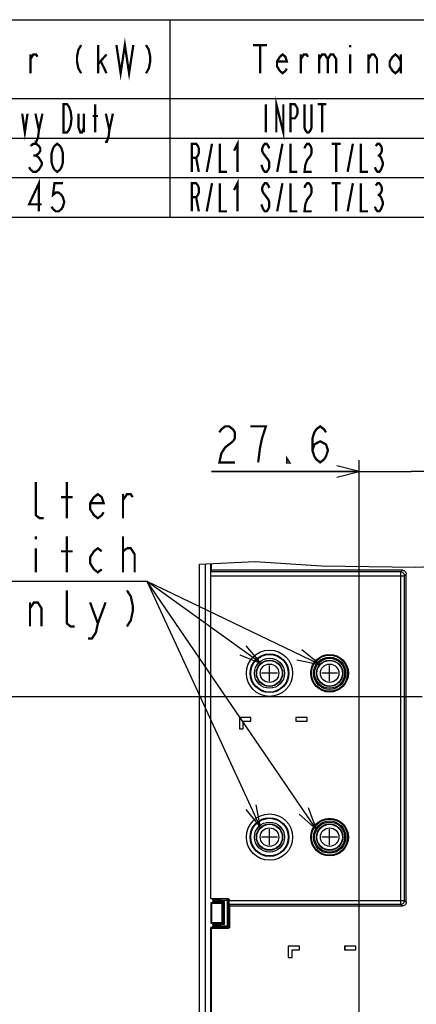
# Model space of a CAD drawing. Extents: x 28 to 410, y 32 to 287.
# Tile 71 of 78: x 253 to 288, y 200 to 287. Entities that reach past the tile are written whole.
import ezdxf

# ---------------------------------------------------------------- set-up
doc = ezdxf.new("R2010")
doc.units = 0
doc.header["$LTSCALE"] = 23.1
doc.layers.get('0').update_dxf_attribs({"linetype": 'CONTINUOUS'})
for name, color, linetype in [('ALL_AXIS', 7, 'CONTINUOUS'), ('ALL_CURVE', 7, 'CONTINUOUS'), ('ALL_DIM', 7, 'CONTINUOUS'), ('ALL_FEATURES', 7, 'CONTINUOUS'), ('ALL_NOTE', 7, 'CONTINUOUS')]:
    doc.layers.add(name, color=color, linetype=linetype)
doc.dimstyles.get("Standard").update_dxf_attribs({"dimtxt": 2.5, "dimasz": 2.5, "dimexe": 1.25, "dimexo": 0.625, "dimtad": 1, "dimcen": 2.5, "dimazin": 3, "dimtfac": 1, "dimtmove": 0, "dimatfit": 3})

# ---------------------------------------------------------------- blocks, each defined once
blk = doc.blocks.new('_OPEN')
at = {"color": 0, "linetype": 'BYBLOCK'}
for p, q in [((0, 0), (-1, 0.25)), ((-1, -0.25), (0, 0)), ((-1, 0), (0, 0))]:
    blk.add_line(p, q, dxfattribs=at)
blk = doc.blocks.new('*D14')
at = {"layer": 'ALL_DIM', "color": 2, "linetype": 'CONTINUOUS'}
for p, q in [((288.369, 226.934), (250.154, 226.934)), ((251.154, 226.934), (251.154, 192.518)), ((251.154, 158.101), (251.154, 192.518)), ((279.802, 158.101), (250.154, 158.101))]:
    blk.add_line(p, q, dxfattribs=at)
at = {"layer": 'ALL_DIM', "color": 2, "linetype": 'CONTINUOUS', "xscale": 2, "yscale": 2, "zscale": 2}
for p, rotation in [((251.154, 226.934), 90), ((251.154, 158.101), 270)]:
    blk.add_blockref('_OPEN', p, dxfattribs=dict(at, rotation=rotation))
blk = doc.blocks.new('*D20')
at = {"layer": 'ALL_DIM', "color": 2, "linetype": 'CONTINUOUS'}
for p, q in [((282.802, 159.101), (282.802, 247.935)), ((292.002, 227.934), (292.002, 247.935)), ((282.802, 246.935), (269.7, 246.935)), ((269.7, 246.935), (287.402, 246.935)), ((297.002, 246.935), (287.402, 246.935)), ((292.002, 246.935), (297.002, 246.935))]:
    blk.add_line(p, q, dxfattribs=at)
at = {"layer": 'ALL_DIM', "color": 2, "linetype": 'CONTINUOUS', "xscale": 2, "yscale": 2, "zscale": 2}
blk.add_blockref('_OPEN', (282.802, 246.935), dxfattribs=at)
at = {"layer": 'ALL_DIM', "color": 2, "linetype": 'CONTINUOUS', "xscale": 2, "yscale": 2, "zscale": 2, "rotation": 180}
blk.add_blockref('_OPEN', (292.002, 246.935), dxfattribs=at)

msp = doc.modelspace()

# ---------------------------------------------------------------- linework, layer by layer
at = {"color": 2, "linetype": 'CONTINUOUS'}
for p, q in [((170, 287), (410, 287)), ((266, 287), (266, 269.5)), ((222, 280), (310, 280)), ((170, 276.5), (410, 276.5)), ((170, 273), (410, 273)), ((170, 269.5), (410, 269.5))]:
    msp.add_line(p, q, dxfattribs=at)
at = {"color": 7, "linetype": 'CONTINUOUS'}
for p, q in [((268.635, 238.721), (273.569, 238.935)), ((273.569, 238.935), (279.439, 238.559)), ((279.439, 238.559), (287.826, 238.443)), ((287.826, 238.443), (295.815, 238.743))]:
    msp.add_line(p, q, dxfattribs=at)
at = {"color": 2, "linetype": 'CONTINUOUS', "const_width": 0.2}
for points in [[(254.375, 270), (254.375, 272.5), (253.5, 270.625), (254.625, 270.625)], [(256.5, 272.5), (255.75, 272.5), (255.625, 271.458), (255.875, 271.667), (256.125, 271.667), (256.375, 271.458), (256.5, 271.25), (256.625, 270.833), (256.5, 270.417), (256.375, 270.208), (256.125, 270), (255.875, 270), (255.625, 270.208), (255.5, 270.417)], [(267.937, 270), (267.937, 272.5), (268.328, 272.5), (268.484, 272.292), (268.562, 272.083), (268.562, 271.667), (268.484, 271.458), (268.328, 271.25), (267.937, 271.25)], [(269.266, 270), (269.734, 272.5)], [(270.437, 272.5), (270.437, 270), (271.062, 270)], [(271.688, 271.875), (272, 272.5), (272, 270)], [(274.813, 272.083), (274.734, 272.292), (274.578, 272.5), (274.422, 272.5), (274.266, 272.292), (274.188, 272.083), (274.188, 271.875), (274.266, 271.667), (274.422, 271.458), (274.578, 271.25), (274.734, 271.042), (274.813, 270.833), (274.813, 270.417), (274.734, 270.208), (274.578, 270), (274.422, 270), (274.266, 270.208), (274.188, 270.417), (274.109, 270.625)], [(275.516, 270), (275.984, 272.5)], [(276.688, 272.5), (276.688, 270), (277.313, 270)], [(277.938, 272.083), (278.016, 272.292), (278.172, 272.5), (278.328, 272.5), (278.484, 272.292), (278.562, 272.083), (278.562, 271.667), (278.484, 271.458), (278.328, 271.25), (278.172, 271.042), (278.016, 270.625), (277.938, 270), (278.562, 270)], [(280.359, 272.5), (281.141, 272.5)], [(280.75, 272.5), (280.75, 270)], [(281.766, 270), (282.234, 272.5)], [(282.937, 272.5), (282.937, 270), (283.562, 270)], [(284.266, 272.292), (284.422, 272.5), (284.578, 272.5), (284.734, 272.292), (284.812, 272.083), (284.812, 271.875), (284.734, 271.667), (284.578, 271.458), (284.734, 271.25), (284.812, 271.042), (284.891, 270.833), (284.891, 270.625), (284.812, 270.417), (284.734, 270.208), (284.578, 270), (284.422, 270), (284.266, 270.208), (284.187, 270.417)], [(268.328, 271.25), (268.562, 270)], [(284.422, 271.458), (284.578, 271.458)]]:
    msp.add_lwpolyline(points, dxfattribs=at)
at = {"layer": 'ALL_AXIS', "color": 7, "linetype": 'CONTINUOUS'}
msp.add_line((269.169, 163.934), (269.169, 238.744), dxfattribs=at)
for centre, radius in [((274.835, 229.034), 1.333), ((274.835, 229.034), 1.167), ((280.169, 229.034), 1.333), ((280.169, 229.034), 1.167), ((274.835, 214.501), 1.333), ((280.169, 214.501), 1.333), ((274.835, 214.501), 1.167), ((280.169, 214.501), 1.167)]:
    msp.add_circle(centre, radius, dxfattribs=at)
at = {"layer": 'ALL_AXIS', "color": 9, "linetype": 'CONTINUOUS'}
for centre, radius in [((274.835, 229.034), 1.134), ((274.835, 229.034), 0.821), ((280.169, 229.034), 1.134), ((280.169, 229.034), 0.821), ((274.835, 214.501), 1.134), ((274.835, 214.501), 0.821), ((280.169, 214.501), 1.134), ((280.169, 214.501), 0.821)]:
    msp.add_circle(centre, radius, dxfattribs=at)
at = {"layer": 'ALL_CURVE', "color": 40, "linetype": 'CONTINUOUS'}
for p, q in [((274.835, 228.334), (274.835, 229.734)), ((280.169, 228.334), (280.169, 229.734)), ((275.535, 229.034), (274.135, 229.034)), ((280.869, 229.034), (279.469, 229.034)), ((274.835, 213.801), (274.835, 215.201)), ((280.169, 213.801), (280.169, 215.201)), ((275.535, 214.501), (274.135, 214.501)), ((280.869, 214.501), (279.469, 214.501))]:
    msp.add_line(p, q, dxfattribs=at)
at = {"layer": 'ALL_DIM', "color": 2, "linetype": 'CONTINUOUS', "const_width": 0.2}
for points in [[(270.388, 250.402), (270.56, 250.669), (270.904, 250.935), (271.248, 250.935), (271.592, 250.669), (271.764, 250.402), (271.764, 249.869), (271.592, 249.602)], [(273.828, 247.735), (274, 249.069), (274.172, 249.869), (274.344, 250.402), (274.516, 250.935), (273.14, 250.935)], [(278.644, 248.802), (278.816, 249.335), (279.332, 249.602), (279.848, 249.335), (280.02, 248.802), (279.848, 248.269), (279.676, 248.002), (279.332, 247.735), (278.988, 248.002), (278.816, 248.269), (278.644, 248.802), (278.644, 249.869), (278.816, 250.402), (278.988, 250.669), (279.332, 250.935), (279.676, 250.669), (279.848, 250.402)], [(271.592, 249.602), (270.904, 249.069), (270.56, 248.535), (270.388, 247.735), (271.764, 247.735)], [(276.58, 247.735), (276.408, 247.735), (276.408, 248.002), (276.58, 247.735)]]:
    msp.add_lwpolyline(points, dxfattribs=at)
at = {"layer": 'ALL_FEATURES', "color": 7, "linetype": 'CONTINUOUS'}
for p, q in [((268.635, 159.434), (268.635, 238.721)), ((269.635, 209.042), (269.635, 238.765)), ((269.676, 238.167), (269.676, 238.766)), ((269.638, 209.046), (269.638, 237.685)), ((269.676, 238.167), (269.641, 238.018)), ((286.635, 238.167), (269.676, 238.167)), ((286.968, 208.735), (286.968, 237.834)), ((272.171, 225.098), (272.171, 224.104)), ((273.166, 225.098), (272.171, 225.098)), ((272.499, 224.104), (272.499, 224.771)), ((272.499, 224.771), (273.166, 224.771)), ((273.166, 224.771), (273.166, 225.098)), ((277.171, 225.098), (277.171, 224.771)), ((278.166, 225.098), (277.171, 225.098)), ((277.171, 224.771), (278.166, 224.771)), ((278.166, 224.771), (278.166, 225.098)), ((272.171, 224.104), (272.499, 224.104)), ((269.635, 209.042), (269.638, 209.046)), ((269.635, 209.042), (269.902, 209.042)), ((269.638, 209.046), (271.147, 209.046)), ((269.802, 208.942), (269.802, 208.76)), ((269.82, 208.924), (269.82, 208.777)), ((270.469, 208.915), (270.469, 208.787)), ((270.635, 208.601), (270.821, 208.787)), ((271.141, 209.011), (271.134, 209.013)), ((271.165, 209.002), (271.141, 209.011)), ((271.243, 208.972), (271.247, 208.946)), ((271.247, 208.884), (271.247, 208.946)), ((269.635, 208.66), (269.635, 206.876)), ((269.676, 208.601), (269.635, 208.66)), ((269.902, 208.66), (269.635, 208.66)), ((269.676, 208.601), (269.676, 206.934)), ((270.635, 208.601), (269.676, 208.601)), ((270.635, 206.934), (270.635, 208.601)), ((271.302, 208.402), (271.252, 208.551)), ((271.302, 206.534), (271.302, 208.402)), ((271.302, 208.402), (286.635, 208.402)), ((269.676, 206.934), (269.635, 206.876)), ((269.635, 206.876), (269.902, 206.876)), ((269.635, 198.944), (269.635, 206.493)), ((269.635, 206.493), (269.676, 206.434)), ((269.902, 206.493), (269.635, 206.493)), ((269.676, 206.934), (270.635, 206.934)), ((269.676, 198.768), (269.676, 206.434)), ((269.676, 206.434), (271.202, 206.434)), ((269.802, 206.776), (269.802, 206.593)), ((269.82, 206.758), (269.82, 206.611)), ((270.469, 206.748), (270.469, 206.62)), ((270.635, 206.934), (270.821, 206.748)), ((276.502, 204.834), (276.502, 203.834)), ((277.502, 204.834), (276.502, 204.834)), ((276.505, 204.831), (276.505, 203.837)), ((277.499, 204.831), (276.505, 204.831)), ((276.832, 203.837), (276.832, 204.504)), ((276.832, 204.504), (277.499, 204.504)), ((276.835, 203.834), (276.835, 204.501)), ((276.835, 204.501), (277.502, 204.501)), ((277.499, 204.504), (277.499, 204.831)), ((277.502, 204.501), (277.502, 204.834)), ((281.502, 204.834), (281.502, 204.501)), ((282.502, 204.834), (281.502, 204.834)), ((281.502, 204.501), (282.502, 204.501)), ((281.505, 204.831), (281.505, 204.504)), ((282.499, 204.831), (281.505, 204.831)), ((281.505, 204.504), (282.499, 204.504)), ((282.499, 204.504), (282.499, 204.831)), ((282.502, 204.501), (282.502, 204.834)), ((276.502, 203.834), (276.835, 203.834)), ((276.505, 203.837), (276.832, 203.837))]:
    msp.add_line(p, q, dxfattribs=at)
at = {"layer": 'ALL_FEATURES', "color": 9, "linetype": 'CONTINUOUS'}
for p, q in [((269.638, 237.685), (286.818, 237.685)), ((286.486, 238.018), (269.641, 238.018)), ((286.486, 238.018), (286.635, 238.167)), ((286.486, 208.551), (286.486, 238.018)), ((286.818, 237.685), (286.968, 237.834)), ((286.818, 208.884), (286.818, 237.685)), ((269.82, 208.924), (269.802, 208.942)), ((269.802, 208.76), (269.82, 208.777)), ((269.82, 208.926), (270.469, 208.914)), ((270.469, 208.788), (269.82, 208.776)), ((269.919, 209.025), (269.902, 209.042)), ((269.919, 209.025), (270.51, 209.015)), ((270.469, 208.915), (271.216, 208.915)), ((270.469, 208.787), (270.821, 208.787)), ((271.116, 209.015), (270.51, 209.015)), ((270.821, 208.787), (270.821, 206.748)), ((271.116, 209.015), (271.147, 209.046)), ((271.116, 206.52), (271.116, 209.015)), ((271.134, 209.013), (271.116, 209.015)), ((271.216, 208.915), (271.247, 208.946)), ((271.216, 208.915), (271.216, 208.917)), ((271.216, 206.62), (271.216, 208.915)), ((271.247, 208.884), (286.818, 208.884)), ((286.818, 208.884), (286.968, 208.735)), ((269.902, 208.66), (269.919, 208.677)), ((270.51, 208.687), (269.919, 208.677)), ((270.51, 208.687), (270.721, 208.687)), ((270.721, 208.687), (270.721, 206.848)), ((271.252, 208.551), (286.486, 208.551)), ((286.486, 208.551), (286.635, 208.402)), ((269.82, 206.758), (269.802, 206.776)), ((269.82, 206.611), (269.802, 206.593)), ((269.82, 206.759), (270.469, 206.748)), ((270.469, 206.621), (269.82, 206.61)), ((269.919, 206.858), (269.902, 206.876)), ((269.919, 206.51), (269.902, 206.493)), ((269.919, 206.858), (270.51, 206.848)), ((270.51, 206.52), (269.919, 206.51)), ((270.821, 206.748), (270.469, 206.748)), ((270.469, 206.62), (271.216, 206.62)), ((270.721, 206.848), (270.51, 206.848)), ((270.51, 206.52), (271.116, 206.52)), ((271.116, 206.52), (271.202, 206.434)), ((271.116, 206.52), (271.117, 206.52)), ((271.214, 206.602), (271.216, 206.62)), ((271.216, 206.62), (271.302, 206.534))]:
    msp.add_line(p, q, dxfattribs=at)
at = {"layer": 'ALL_FEATURES', "color": 7, "linetype": 'CONTINUOUS'}
for points in [[(269.638, 237.685), (269.638, 237.756), (269.638, 237.825), (269.638, 237.887), (269.639, 237.939), (269.64, 237.979), (269.641, 238.006), (269.641, 238.018)], [(286.635, 238.167), (286.709, 238.159), (286.779, 238.134), (286.843, 238.094), (286.895, 238.042), (286.935, 237.979), (286.959, 237.908), (286.968, 237.834)], [(269.802, 208.942), (269.805, 208.968), (269.815, 208.992), (269.831, 209.013), (269.852, 209.029), (269.876, 209.039), (269.902, 209.042)], [(269.902, 208.66), (269.876, 208.663), (269.852, 208.673), (269.831, 208.689), (269.815, 208.71), (269.805, 208.734), (269.802, 208.76)], [(269.82, 208.924), (269.823, 208.952), (269.834, 208.976), (269.85, 208.997), (269.871, 209.012), (269.894, 209.022), (269.919, 209.025)], [(269.919, 208.677), (269.894, 208.68), (269.871, 208.69), (269.85, 208.705), (269.834, 208.726), (269.823, 208.75), (269.82, 208.777)], [(270.51, 209.015), (270.5, 209.011), (270.49, 209.002), (270.482, 208.986), (270.475, 208.966), (270.47, 208.941), (270.469, 208.915)], [(270.51, 208.687), (270.5, 208.691), (270.49, 208.7), (270.482, 208.716), (270.475, 208.736), (270.47, 208.761), (270.469, 208.788)], [(271.147, 209.046), (271.172, 209.042), (271.197, 209.032)], [(271.202, 208.965), (271.186, 208.986), (271.165, 209.002)], [(271.197, 209.032), (271.217, 209.016), (271.233, 208.996), (271.243, 208.972)], [(271.216, 208.917), (271.212, 208.941), (271.202, 208.965)], [(271.252, 208.551), (271.251, 208.563), (271.25, 208.589), (271.249, 208.63), (271.248, 208.682), (271.247, 208.744), (271.247, 208.812), (271.247, 208.884)], [(286.968, 208.735), (286.959, 208.66), (286.935, 208.59), (286.895, 208.527), (286.843, 208.474), (286.779, 208.435), (286.709, 208.41), (286.635, 208.402)], [(269.802, 206.776), (269.805, 206.801), (269.815, 206.826), (269.831, 206.846), (269.852, 206.862), (269.876, 206.872), (269.902, 206.876)], [(269.902, 206.493), (269.876, 206.496), (269.852, 206.506), (269.831, 206.522), (269.815, 206.543), (269.805, 206.567), (269.802, 206.593)], [(269.82, 206.758), (269.823, 206.785), (269.834, 206.81), (269.85, 206.83), (269.871, 206.846), (269.894, 206.855), (269.919, 206.858)], [(269.919, 206.51), (269.894, 206.513), (269.871, 206.523), (269.85, 206.538), (269.834, 206.559), (269.823, 206.583), (269.82, 206.611)], [(270.51, 206.848), (270.5, 206.845), (270.49, 206.835), (270.482, 206.82), (270.475, 206.799), (270.47, 206.775), (270.469, 206.748)], [(270.51, 206.52), (270.5, 206.524), (270.49, 206.533), (270.482, 206.549), (270.475, 206.569), (270.47, 206.594), (270.469, 206.621)], [(271.117, 206.52), (271.142, 206.524), (271.166, 206.534), (271.187, 206.55), (271.202, 206.571)], [(271.202, 206.571), (271.212, 206.595), (271.214, 206.602)], [(271.302, 206.534), (271.298, 206.508), (271.288, 206.484), (271.273, 206.464), (271.252, 206.448), (271.228, 206.438), (271.202, 206.434)]]:
    msp.add_lwpolyline(points, dxfattribs=at)
at = {"layer": 'ALL_FEATURES', "color": 9, "linetype": 'CONTINUOUS'}
for points in [[(286.818, 237.685), (286.81, 237.759), (286.785, 237.829), (286.745, 237.892), (286.693, 237.945), (286.629, 237.984), (286.559, 238.009), (286.486, 238.018)], [(286.486, 208.551), (286.56, 208.56), (286.63, 208.584), (286.693, 208.624), (286.746, 208.677), (286.785, 208.74), (286.81, 208.81), (286.818, 208.884)]]:
    msp.add_lwpolyline(points, dxfattribs=at)
for centre, radius in [((274.835, 229.034), 2.051), ((274.835, 229.034), 1.718), ((280.169, 229.034), 1.6), ((280.169, 229.034), 1.433), ((274.835, 214.501), 2.051), ((274.835, 214.501), 1.718), ((280.169, 214.501), 1.6), ((280.169, 214.501), 1.433)]:
    msp.add_circle(centre, radius, dxfattribs=at)
at = {"layer": 'ALL_FEATURES', "color": 7, "linetype": 'CONTINUOUS'}
for centre in [(274.835, 229.034), (280.169, 229.034), (274.835, 214.501), (280.169, 214.501)]:
    msp.add_circle(centre, 1.667, dxfattribs=at)
at = {"layer": 'ALL_NOTE', "color": 2, "linetype": 'CONTINUOUS'}
for p, q in [((263.729, 237.185), (230.705, 237.185)), ((263.729, 237.185), (230.705, 237.185)), ((263.729, 237.185), (230.705, 237.185)), ((263.729, 237.185), (230.705, 237.185)), ((263.979, 237.185), (263.729, 237.185)), ((263.979, 237.185), (263.729, 237.185)), ((263.979, 237.185), (263.729, 237.185)), ((263.979, 237.185), (263.729, 237.185)), ((274.106, 229.903), (263.979, 237.185)), ((279.287, 229.798), (263.979, 237.185)), ((274.036, 215.351), (263.979, 237.185)), ((279.016, 215.17), (263.979, 237.185))]:
    msp.add_line(p, q, dxfattribs=at)
at = {"layer": 'ALL_NOTE', "color": 2, "linetype": 'CONTINUOUS', "const_width": 0.2}
for points in [[(258.125, 284.75), (257.875, 284.333), (257.75, 283.708), (257.75, 283.292), (257.875, 282.667), (258.125, 282.25)], [(259.625, 282.25), (259.625, 284.75)], [(261.25, 284.75), (261.625, 282.25), (262, 284.75), (262.375, 282.25), (262.75, 284.75)], [(263.875, 284.75), (264.125, 284.333), (264.25, 283.708), (264.25, 283.292), (264.125, 282.667), (263.875, 282.25)], [(273.375, 284.75), (274.625, 284.75)], [(274, 284.75), (274, 282.25)], [(282, 284.75), (282, 284.542)], [(253.625, 282.25), (253.625, 283.917)], [(253.625, 283.5), (253.875, 283.917), (254.125, 283.917), (254.25, 283.708)], [(259.625, 283.083), (260.375, 283.917)], [(276.375, 282.667), (276.25, 282.458), (276, 282.25), (275.75, 282.458), (275.5, 282.875), (275.5, 283.292), (275.75, 283.708), (276, 283.917), (276.25, 283.708), (276.375, 283.292), (275.5, 283.292)], [(277.625, 282.25), (277.625, 283.917)], [(277.625, 283.5), (277.875, 283.917), (278.125, 283.917), (278.25, 283.708)], [(279.25, 283.917), (279.25, 282.25)], [(279.25, 283.5), (279.5, 283.917), (279.75, 283.917), (280, 283.5), (280, 282.25)], [(280, 283.5), (280.25, 283.917), (280.5, 283.917), (280.75, 283.5), (280.75, 282.25)], [(282, 283.917), (282, 282.25)], [(283.625, 282.25), (283.625, 283.917)], [(283.625, 283.5), (283.875, 283.917), (284.125, 283.917), (284.375, 283.5), (284.375, 282.25)], [(286.5, 282.875), (286.25, 282.458), (286, 282.25), (285.75, 282.458), (285.5, 282.875), (285.5, 283.292), (285.75, 283.708), (286, 283.917), (286.25, 283.708), (286.5, 283.292)], [(286.5, 283.917), (286.5, 282.25)], [(259.875, 283.292), (260.375, 282.25)], [(256.563, 279.5), (256.875, 279.5), (257.031, 279.292), (257.109, 279.083), (257.188, 278.875), (257.266, 278.25), (257.188, 277.625), (257.109, 277.417), (257.031, 277.208), (256.875, 277), (256.563, 277), (256.563, 279.5)], [(259.375, 277), (259.375, 279.5)], [(274.5, 279.5), (274.5, 277)], [(275.438, 277), (275.438, 279.5), (276.063, 277), (276.063, 279.5)], [(276.688, 277), (276.688, 279.5), (277.078, 279.5), (277.234, 279.292), (277.313, 279.083), (277.313, 278.667), (277.234, 278.458), (277.078, 278.25), (276.688, 278.25)], [(278.562, 279.5), (278.562, 277.417), (278.484, 277.208), (278.328, 277), (278.172, 277), (278.016, 277.208), (277.938, 277.417), (277.938, 279.5)], [(279.109, 279.5), (279.891, 279.5)], [(279.5, 279.5), (279.5, 277)], [(252.891, 278.667), (253.125, 277), (253.359, 278.667)], [(254.062, 278.667), (254.375, 277.208), (254.297, 276.583), (254.141, 276.167), (253.984, 276.167)], [(254.375, 277.208), (254.687, 278.667)], [(257.891, 278.667), (257.891, 277.417), (258.047, 277), (258.203, 277), (258.359, 277.417)], [(258.359, 278.667), (258.359, 277)], [(260.313, 278.667), (260.625, 277.208), (260.547, 276.583), (260.391, 276.167), (260.234, 276.167)], [(260.625, 277.208), (260.938, 278.667)], [(259.141, 278.458), (259.609, 278.458)], [(253.625, 275.792), (253.875, 276), (254.125, 276), (254.375, 275.792), (254.5, 275.583), (254.5, 275.375), (254.375, 275.167), (254.125, 274.958), (254.375, 274.75), (254.5, 274.542), (254.625, 274.333), (254.625, 274.125), (254.5, 273.917), (254.375, 273.708), (254.125, 273.5), (253.875, 273.5), (253.625, 273.708), (253.5, 273.917)], [(256, 273.5), (255.75, 273.708), (255.625, 273.917), (255.5, 274.333), (255.5, 275.167), (255.625, 275.583), (255.75, 275.792), (256, 276), (256.25, 275.792), (256.375, 275.583), (256.5, 275.167), (256.5, 274.333), (256.375, 273.917), (256.25, 273.708), (256, 273.5)], [(267.937, 273.5), (267.937, 276), (268.328, 276), (268.484, 275.792), (268.562, 275.583), (268.562, 275.167), (268.484, 274.958), (268.328, 274.75), (267.937, 274.75)], [(269.266, 273.5), (269.734, 276)], [(270.437, 276), (270.437, 273.5), (271.062, 273.5)], [(271.688, 275.375), (272, 276), (272, 273.5)], [(274.813, 275.583), (274.734, 275.792), (274.578, 276), (274.422, 276), (274.266, 275.792), (274.188, 275.583), (274.188, 275.375), (274.266, 275.167), (274.422, 274.958), (274.578, 274.75), (274.734, 274.542), (274.813, 274.333), (274.813, 273.917), (274.734, 273.708), (274.578, 273.5), (274.422, 273.5), (274.266, 273.708), (274.188, 273.917), (274.109, 274.125)], [(275.516, 273.5), (275.984, 276)], [(276.688, 276), (276.688, 273.5), (277.313, 273.5)], [(277.938, 275.583), (278.016, 275.792), (278.172, 276), (278.328, 276), (278.484, 275.792), (278.562, 275.583), (278.562, 275.167), (278.484, 274.958), (278.328, 274.75), (278.172, 274.542), (278.016, 274.125), (277.938, 273.5), (278.562, 273.5)], [(280.359, 276), (281.141, 276)], [(280.75, 276), (280.75, 273.5)], [(281.766, 273.5), (282.234, 276)], [(282.937, 276), (282.937, 273.5), (283.562, 273.5)], [(284.266, 275.792), (284.422, 276), (284.578, 276), (284.734, 275.792), (284.812, 275.583), (284.812, 275.375), (284.734, 275.167), (284.578, 274.958), (284.734, 274.75), (284.812, 274.542), (284.891, 274.333), (284.891, 274.125), (284.812, 273.917), (284.734, 273.708), (284.578, 273.5), (284.422, 273.5), (284.266, 273.708), (284.187, 273.917)], [(253.875, 274.958), (254.125, 274.958)], [(268.328, 274.75), (268.562, 273.5)], [(284.422, 274.958), (284.578, 274.958)], [(254.785, 242.785), (254.441, 242.785), (254.097, 243.051), (254.097, 245.985)], [(256.849, 242.785), (256.849, 245.985)], [(256.333, 244.651), (257.365, 244.651)], [(260.117, 243.318), (259.945, 243.051), (259.601, 242.785), (259.257, 243.051), (258.913, 243.585), (258.913, 244.118), (259.257, 244.651), (259.601, 244.918), (259.945, 244.651), (260.117, 244.118), (258.913, 244.118)], [(261.837, 244.385), (262.181, 244.918), (262.525, 244.918), (262.697, 244.651)], [(261.837, 242.785), (261.837, 244.918)], [(254.097, 241.185), (254.097, 240.918)], [(256.849, 237.985), (256.849, 241.185)], [(261.837, 237.985), (261.837, 241.185)], [(254.097, 240.118), (254.097, 237.985)], [(259.945, 238.251), (259.601, 237.985), (259.257, 238.251), (258.913, 238.785), (258.913, 239.318), (259.257, 239.851), (259.601, 240.118), (259.945, 239.851)], [(261.837, 239.851), (262.181, 240.118)], [(262.181, 240.118), (262.525, 240.118), (262.869, 239.585), (262.869, 237.985)], [(256.333, 239.851), (257.365, 239.851)], [(257.537, 233.185), (257.193, 233.185), (256.849, 233.451), (256.849, 236.385)], [(262.181, 236.385), (262.525, 235.851), (262.697, 235.051), (262.697, 234.518), (262.525, 233.718), (262.181, 233.185)], [(253.581, 234.785), (253.925, 235.318), (254.269, 235.318), (254.613, 234.785), (254.613, 233.185)], [(253.581, 233.185), (253.581, 235.318)], [(258.913, 235.318), (259.601, 233.451), (259.429, 232.651), (259.085, 232.118), (258.741, 232.118)], [(259.601, 233.451), (260.289, 235.318)]]:
    msp.add_lwpolyline(points, dxfattribs=at)
at = {"layer": 'ALL_NOTE', "color": 2, "linetype": 'CONTINUOUS'}
for points in [[(272.191, 230.665), (274.106, 229.903), (272.774, 231.477)], [(277.268, 230.217), (279.287, 229.798), (277.703, 231.118)], [(272.745, 216.958), (274.036, 215.351), (273.653, 217.377)], [(277.475, 216.54), (279.016, 215.17), (278.301, 217.104)]]:
    msp.add_lwpolyline(points, dxfattribs=at)

# ---------------------------------------------------------------- dimensions: what is measured, and where the dimension line sits
at = {"layer": 'ALL_DIM', "color": 2, "linetype": 'CONTINUOUS'}
dim = msp.add_linear_dim(base=(292.002, 246.935), p1=(282.802, 158.101), p2=(292.002, 226.934), dimstyle='Standard', dxfattribs=at)
dim.commit()
dim.dimension.update_dxf_attribs({"geometry": '*D20', "text_midpoint": (269.7, 246.935), "dimtype": 128})
dim = msp.add_linear_dim(base=(251.154, 226.934), p1=(280.802, 158.101), p2=(289.369, 226.934), angle=90, dimstyle='Standard', dxfattribs=at)
dim.commit()
dim.dimension.update_dxf_attribs({"geometry": '*D14', "text_midpoint": (251.154, 185.638), "dimtype": 128})

doc.saveas('drawing.dxf')
